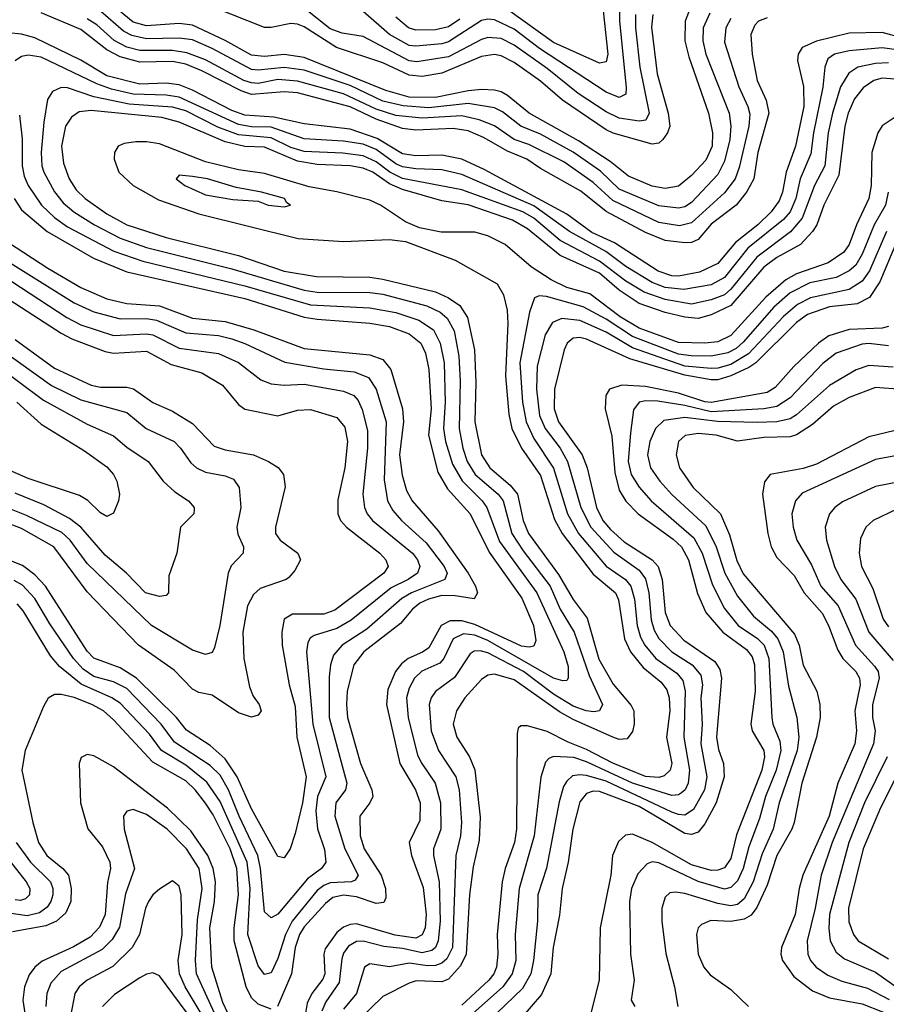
# Model space of a CAD drawing. Header units: inches. Extents: x 1308407 to 1441228, y 959628 to 1036311.
# Tile 241 of 256: x 1344404 to 1347043, y 996477 to 999475. Entities that reach past the tile are written whole.
import ezdxf

# ---------------------------------------------------------------- set-up
doc = ezdxf.new("R2010")
doc.units = ezdxf.units.IN
doc.header["$MEASUREMENT"] = 0
doc.layers.add('B3949', color=7, linetype='Continuous')

msp = doc.modelspace()

# ---------------------------------------------------------------- linework, layer by layer
at = {"layer": 'B3949', "color": 5}
for points, elevation in [([(1346445.9, 999510), (1346430.1, 999470), (1346429.6, 999410), (1346441.3, 999361.3), (1346501.7, 999190), (1346513.8, 999130), (1346512.7, 999090), (1346493.5, 999046.5), (1346450, 998999.9), (1346410, 998967.8), (1346370, 998960.5), (1346330, 998968.1), (1346258.3, 998998.3), (1346202.5, 999042.5), (1346106, 999106), (1345955.1, 999190), (1345890, 999244.3), (1345870, 999254.8), (1345850, 999260.4), (1345810, 999261.8), (1345770, 999258), (1345670, 999237.4), (1345590, 999238.8), (1345519.3, 999259.3), (1345270, 999359.9), (1345210, 999368.9), (1345150, 999362.5), (1345110, 999366.8), (1345030, 999411.7), (1344930, 999457.6), (1344890, 999462.9), (1344790, 999456.1), (1344750, 999467.1), (1344670, 999533.3)], 3420), ([(1346177.4, 999530), (1346194.7, 999370), (1346190, 999346.6), (1346170, 999342), (1346030, 999405.2), (1345890, 999505.6)], 3320), ([(1346505.5, 999494.5), (1346484.9, 999450), (1346483.9, 999410), (1346493.8, 999370), (1346564.1, 999190), (1346569.8, 999150), (1346566.8, 999110), (1346550, 999043.9), (1346530, 999003.1), (1346450, 998917.6), (1346430, 998905.4), (1346410, 998900.9), (1346350, 998908.4), (1346230, 998958.8), (1346173.1, 999013.1), (1346090, 999071.3), (1345990, 999126), (1345930.3, 999150.3), (1345874.4, 999194.4), (1345850, 999206.2), (1345770, 999219.3), (1345650, 999206.1), (1345572.1, 999212.1), (1345510, 999226.6), (1345410, 999274), (1345270, 999321.2), (1345210, 999328.9), (1345130, 999321.2), (1345110, 999323.5), (1344990, 999386.5), (1344930, 999413), (1344890, 999418.7), (1344790, 999416.2), (1344746.1, 999426.1), (1344720.2, 999440.2), (1344650, 999500.2)], 3440), ([(1346331.6, 999490), (1346327.9, 999452.1), (1346345.3, 999310), (1346379.1, 999190), (1346383.8, 999150), (1346376.5, 999130), (1346362.1, 999110), (1346350, 999099.2), (1346330, 999095.2), (1346211, 999129), (1346190, 999139.8), (1346056.6, 999230), (1345990, 999287.1), (1345910, 999344.4), (1345870, 999365.1), (1345850, 999368.6), (1345810, 999362.2), (1345690, 999311.8), (1345630, 999302.1), (1345590, 999305.6), (1345510, 999342.9), (1345369, 999390), (1345270, 999452.6), (1345250, 999460.9), (1345230, 999463.1), (1345170, 999450.7), (1345150, 999451), (1344993, 999513)], 3380), ([(1346279.7, 999490), (1346279.7, 999450), (1346292.8, 999330), (1346320.6, 999190), (1346311.1, 999168.9), (1346290, 999165.4), (1346230, 999175), (1346190, 999194.2), (1346104.4, 999250), (1346010, 999325.6), (1345910, 999397.2), (1345870, 999417), (1345830, 999420.4), (1345810, 999414.5), (1345710, 999361.4), (1345613.9, 999346.1), (1345590, 999349.1), (1345450, 999423.5), (1345386.4, 999433.6), (1345350, 999446.7), (1345270, 999509.3)], 3360), ([(1346230.1, 999510.1), (1346230.1, 999469.9), (1346251.3, 999268.7), (1346250, 999248), (1346230, 999237.7), (1346190, 999254.1), (1345987.3, 999387.3), (1345910, 999445.8), (1345850, 999474.3), (1345830, 999476.5), (1345810, 999472.1), (1345710, 999406.9), (1345690, 999401.2), (1345610, 999393.6), (1345590, 999395.9), (1345529.9, 999430), (1345450, 999499.7)], 3340), ([(1346679.9, 999480.1), (1346654.3, 999470), (1346642.2, 999457.8), (1346630.1, 999429.9), (1346634.1, 999370), (1346649.4, 999290), (1346677.1, 999230), (1346684.8, 999190), (1346651.3, 999070), (1346639.2, 998990), (1346617.2, 998950), (1346585.8, 998910), (1346510, 998852.6), (1346470, 998805.8), (1346450, 998796.3), (1346430, 998795.1), (1346370, 998802.8), (1346310, 998826.6), (1346190, 998890.6), (1346113, 998953), (1345990, 999021.8), (1345948.4, 999050), (1345890, 999074.4), (1345816, 999116), (1345770, 999135.9), (1345723.9, 999143.9), (1345610, 999138.6), (1345570, 999143.9), (1345490, 999171.7), (1345410, 999209), (1345250, 999252), (1345210, 999255.3), (1345110, 999247.4), (1345078.5, 999258.5), (1344959.2, 999319.2), (1344910, 999339.4), (1344870, 999347.5), (1344770, 999345.4), (1344710, 999361.2), (1344670, 999382.4), (1344590, 999445.2), (1344470, 999495.3)], 3480), ([(1346570, 999477.8), (1346554.7, 999450), (1346550, 999406.7), (1346593.7, 999270), (1346621.4, 999210), (1346627.1, 999187.1), (1346624.7, 999150), (1346595.1, 999024.9), (1346582.4, 998990), (1346550, 998947.1), (1346450, 998856.1), (1346412.9, 998847.1), (1346350, 998857.6), (1346210, 998924.1), (1346150, 998978.7), (1346061.5, 999041.5), (1345954.9, 999094.9), (1345910, 999110.4), (1345850, 999151.1), (1345803.2, 999170), (1345750, 999182.4), (1345630, 999174.9), (1345550, 999183.4), (1345490, 999201.9), (1345390, 999248.5), (1345250, 999288), (1345190, 999292.4), (1345130, 999280.5), (1345110, 999282.3), (1345087.2, 999290), (1344970, 999352.5), (1344913.4, 999373.4), (1344870, 999380.6), (1344770, 999380.5), (1344730, 999391.2), (1344691.6, 999411.6), (1344638.8, 999458.8), (1344610, 999477.5)], 3460), ([(1345744, 999476), (1345710, 999452.9), (1345670, 999443.5), (1345610, 999442.5), (1345588.6, 999450), (1345550, 999482.7)], 3320), ([(1347090, 999419.5), (1347030, 999435.6), (1346930, 999433.8), (1346830.7, 999409.3), (1346786.8, 999390), (1346774.3, 999370), (1346772.6, 999350), (1346791.2, 999271.2), (1346792.3, 999210), (1346766.4, 999090), (1346738, 999010), (1346727.2, 998950), (1346717.1, 998922.9), (1346692, 998890), (1346651.5, 998850), (1346584, 998796), (1346530, 998732.4), (1346474, 998706), (1346410, 998693.9), (1346390, 998694.8), (1346348.8, 998708.8), (1346214.9, 998794.9), (1346146.3, 998826.3), (1346070, 998882.8), (1345818.8, 999018.8), (1345750, 999050.2), (1345690, 999062), (1345610, 999060), (1345570, 999066.1), (1345492.5, 999112.5), (1345410, 999141.1), (1345270, 999158.1), (1345178.3, 999178.3), (1345090, 999183.5), (1345050, 999198.3), (1344930, 999260.6), (1344890, 999276.6), (1344850, 999281.4), (1344770, 999278.4), (1344670, 999303.8), (1344590, 999351.8), (1344450, 999419.6), (1344410, 999430.2), (1344370, 999434.2)], 3520), ([(1347090, 999381.1), (1347030, 999389), (1346930, 999380.2), (1346885.2, 999370), (1346864.8, 999355.2), (1346855.7, 999330), (1346849.7, 999269.7), (1346821.2, 999130), (1346813.6, 999066.4), (1346781.2, 998990), (1346767.2, 998930), (1346750.3, 998890), (1346730, 998866.1), (1346621.1, 998778.9), (1346550, 998689.7), (1346510, 998667.6), (1346426.3, 998653.7), (1346370, 998659.8), (1346330, 998674.7), (1346250, 998723.4), (1346188.9, 998768.9), (1346078.3, 998830), (1345970, 998907.5), (1345750, 999003.7), (1345690, 999017.7), (1345610, 999020.4), (1345570, 999026.4), (1345550, 999035.6), (1345490, 999079.5), (1345450, 999095.9), (1345390, 999104.7), (1345270, 999112), (1345170, 999147.6), (1345110, 999148.5), (1345070, 999155.7), (1344890, 999239.3), (1344850, 999245), (1344750, 999247.5), (1344683.4, 999263.4), (1344638.9, 999278.9), (1344470, 999360.8), (1344430, 999366.9), (1344410, 999362.8), (1344390.1, 999349.9)], 3540), ([(1347050, 999343.6), (1347010, 999341.5), (1346956.8, 999330), (1346928.4, 999311.6), (1346903.7, 999270), (1346879.3, 999190), (1346866.2, 999130), (1346855.4, 999030), (1346824, 998970), (1346787.2, 998870), (1346751.2, 998828.8), (1346648.7, 998751.3), (1346570, 998653.8), (1346550, 998636.8), (1346510, 998621.3), (1346450, 998609), (1346370, 998622.3), (1346305.3, 998645.3), (1346250, 998678.9), (1346170, 998739.3), (1346050, 998802), (1345970, 998870.2), (1345936.6, 998890), (1345750, 998956.4), (1345570, 998991.2), (1345531.4, 999010), (1345490, 999041.6), (1345450, 999059.8), (1345388.6, 999068.6), (1345270, 999073.2), (1345230, 999085.2), (1345170, 999115.4), (1345070, 999123.9), (1345007.4, 999147.4), (1344910, 999197.1), (1344870, 999208.8), (1344737.5, 999217.5), (1344630, 999240.1), (1344550, 999267.3), (1344530, 999268.4), (1344503.7, 999256.3), (1344488.8, 999231.2), (1344477.4, 999162.6), (1344469.2, 999070), (1344472, 999030), (1344478, 999010), (1344510, 998950.1), (1344536.9, 998916.9), (1344569.3, 998889.3), (1344631.5, 998850), (1344710, 998809.6), (1344790, 998781), (1345050, 998716.3), (1345270, 998651.6), (1345310, 998644.9), (1345470, 998644.5), (1345510, 998639), (1345643.7, 998603.7), (1345684.2, 998584.2), (1345706.1, 998566.1), (1345727, 998527), (1345741.7, 998450), (1345745.7, 998374.3), (1345742.5, 998230), (1345753.4, 998170), (1345766.4, 998130), (1345791.3, 998090), (1345861.1, 998030), (1345876.4, 998010), (1345903, 997910), (1345937.3, 997857.3), (1346019.6, 997750), (1346050, 997679.8), (1346092.9, 997610), (1346138.5, 997478.5), (1346178.5, 997390), (1346169.5, 997370.5), (1346152.3, 997367.7), (1346129.2, 997370.8), (1346090, 997384.6), (1346030, 997420.7), (1345938.1, 997490), (1345830, 997547.3), (1345806.6, 997553.4), (1345787.7, 997552.3), (1345775.5, 997544.5), (1345727.7, 997472.3), (1345670, 997429.8), (1345657.1, 997410), (1345651.4, 997390), (1345657.3, 997310), (1345679.7, 997250), (1345732.1, 997170), (1345741.9, 997130), (1345749.2, 997030), (1345746.1, 996990), (1345732, 996930), (1345721.8, 996650), (1345704.8, 996615.2), (1345690, 996602.5), (1345670, 996594.8), (1345646, 996594), (1345590, 996602.6), (1345530, 996590.9), (1345470, 996600.2), (1345453.8, 996590), (1345430.1, 996510), (1345390, 996462.3)], 3560), ([(1347070, 999293.9), (1347030, 999296.5), (1347005.3, 999290), (1346972.6, 999267.4), (1346946.2, 999233.8), (1346927.3, 999190), (1346916.4, 999150), (1346898.2, 999001.8), (1346853.2, 998910), (1346831.5, 998850), (1346818.6, 998830), (1346781.3, 998790), (1346710, 998751.1), (1346670, 998721.4), (1346570, 998604.6), (1346510, 998575.8), (1346470, 998565.2), (1346430, 998568.8), (1346370, 998583.1), (1346290, 998611), (1346230, 998650.8), (1346170, 998702.8), (1346050, 998757.1), (1345950, 998838.3), (1345904.7, 998864.7), (1345770, 998910.7), (1345690, 998922.7), (1345570, 998957.6), (1345530, 998975), (1345479.5, 999010), (1345450, 999023.1), (1345410, 999029.4), (1345310, 999033.9), (1345250, 999044.4), (1345150, 999086.1), (1345090, 999088.9), (1345030, 999102.4), (1344890, 999163.1), (1344837, 999177), (1344621.8, 999198.2), (1344585.7, 999194.3), (1344561.7, 999178.3), (1344543.2, 999150), (1344531, 999090), (1344537.4, 999037.4), (1344555, 998990), (1344576.4, 998956.4), (1344603.4, 998930), (1344670, 998883.7), (1344730.6, 998850.6), (1344850, 998811.3), (1345070, 998756.7), (1345210, 998709.4), (1345307.5, 998692.5), (1345470, 998690.5), (1345510, 998684.8), (1345670, 998645.7), (1345710, 998627.8), (1345744.9, 998604.9), (1345768.1, 998568.1), (1345789.3, 998470), (1345793.4, 998370), (1345789.8, 998250), (1345810.4, 998150), (1345835.3, 998110), (1345898, 998058), (1345920, 998030), (1345936.9, 997950), (1345953.4, 997910), (1346045.3, 997785.3), (1346089.3, 997709.3), (1346132.3, 997652.3), (1346168.1, 997528.1), (1346211.4, 997451.4), (1346266.6, 997386.6), (1346274.5, 997370), (1346274.8, 997330), (1346270, 997307.6), (1346254.4, 997285.6), (1346230, 997283.6), (1346210, 997290.3), (1346090, 997344.4), (1346047.9, 997367.9), (1345910, 997465.2), (1345850, 997482.3), (1345830, 997478.7), (1345810, 997465.7), (1345759.4, 997410), (1345733.8, 997370), (1345724.6, 997330), (1345735.4, 997290), (1345774.3, 997230), (1345790.5, 997190.5), (1345806.4, 997046.4), (1345803, 996977), (1345784.6, 996895.4), (1345773.5, 996810), (1345764, 996630), (1345746.1, 996593.9), (1345710, 996553.5), (1345690, 996545.1), (1345611.7, 996548.3), (1345590, 996541.5), (1345510, 996500.8), (1345436.4, 996430)], 3580), ([(1344404, 999184), (1344411.8, 999111.8), (1344411.8, 999030), (1344418.3, 998998.3), (1344430.1, 998970), (1344470.1, 998910), (1344510, 998872.6), (1344550, 998844.3), (1344690.4, 998770.4), (1344779.1, 998739.1), (1345090, 998664.5), (1345290, 998606.2), (1345470, 998597.7), (1345550, 998582.9), (1345619.6, 998559.6), (1345664, 998530), (1345684.3, 998490), (1345696.6, 998430), (1345699.6, 998310), (1345694.3, 998230), (1345700.5, 998190), (1345721.7, 998121.7), (1345751.1, 998071.1), (1345812.8, 998010), (1345826.9, 997990), (1345865.5, 997885.5), (1345979.3, 997730), (1346060.8, 997550), (1346074.1, 997505.9), (1346074.4, 997470), (1346070, 997463.2), (1346058.2, 997461.8), (1346030.1, 997469.9), (1345830, 997584.8), (1345790, 997600.6), (1345755.2, 997604.8), (1345724.1, 997590), (1345696, 997530), (1345684, 997516), (1345629.2, 997490.8), (1345606.3, 997470), (1345590, 997439.4), (1345582.1, 997410), (1345586.7, 997350), (1345615.9, 997235.9), (1345628.3, 997210), (1345669.4, 997150), (1345685.3, 997090), (1345686.3, 997010), (1345664.7, 996950), (1345664.6, 996930), (1345681.5, 996850), (1345684.4, 996730), (1345678.5, 996670), (1345670.1, 996650), (1345658.8, 996641.2), (1345630, 996633.5), (1345570, 996646.8), (1345513.3, 996653.3), (1345450, 996668.8), (1345430, 996667.9), (1345405.9, 996654.1), (1345390, 996632.4), (1345384.8, 996615.2), (1345376.9, 996543.1), (1345336, 996484), (1345323.9, 996456.1)], 3540), ([(1347070, 999177.4), (1347030, 999151.2), (1347017.1, 999130), (1346999, 999070), (1346996.5, 998970), (1346989.6, 998930.4), (1346952.1, 998850), (1346930.3, 998790), (1346913.5, 998766.5), (1346865.8, 998734.2), (1346770, 998700.7), (1346737.1, 998682.9), (1346675.9, 998630), (1346570, 998512.8), (1346530, 998493.7), (1346490, 998490.1), (1346410, 998491.5), (1346290, 998535), (1346232.5, 998570), (1346139.9, 998639.9), (1346070, 998659.7), (1346022.6, 998682.6), (1345962.1, 998722.1), (1345882.4, 998790), (1345830, 998816.8), (1345790, 998828), (1345687.9, 998827.9), (1345621.2, 998841.2), (1345579.4, 998859.4), (1345503, 998910), (1345470, 998924.7), (1345370.3, 998950.3), (1345286, 998966), (1345150, 999005.9), (1345070, 999018), (1344970, 999041.7), (1344830, 999096.4), (1344790, 999102.8), (1344757.5, 999102.5), (1344721.9, 999098.1), (1344703.7, 999090), (1344692.9, 999070), (1344691.6, 999050), (1344706.1, 999010), (1344750.1, 998970), (1344826.4, 998926.4), (1344950, 998883.9), (1345252, 998808), (1345390, 998799.7), (1345530, 998805.3), (1345579.3, 998799.3), (1345730, 998743), (1345858, 998670), (1345877.3, 998637.3), (1345888.5, 998590), (1345890.6, 998550), (1345883.8, 998390), (1345893.3, 998273.3), (1345902.8, 998230), (1345931.8, 998170), (1345990, 998087), (1346032.8, 997952.8), (1346055.9, 997910), (1346150, 997786.5), (1346218.3, 997730), (1346227.9, 997707.9), (1346245.9, 997590), (1346264.1, 997550), (1346302.4, 997502.4), (1346357.6, 997457.6), (1346374.6, 997434.6), (1346381.6, 997410), (1346383.6, 997370), (1346373.3, 997290), (1346390, 997210), (1346384.8, 997190), (1346367.1, 997172.9), (1346350, 997167.9), (1346310, 997170.6), (1346210, 997211.1), (1346130, 997253.1), (1346074.6, 997274.6), (1346010, 997307.7), (1345950, 997324.6), (1345930, 997324.8), (1345922.5, 997317.5), (1345918.9, 997301.1), (1345917.2, 997010), (1345910.9, 996970), (1345882.4, 996890), (1345873.8, 996850), (1345858.4, 996690), (1345860.5, 996630), (1345856.2, 996590), (1345848, 996570), (1345832.6, 996550), (1345750, 996474.6)], 3620), ([(1344386.9, 998930), (1344410, 998895.3), (1344487.6, 998830), (1344628.8, 998748.8), (1344730, 998706.7), (1345090, 998625.6), (1345270, 998569.4), (1345310, 998562.6), (1345470, 998551.2), (1345530, 998540.6), (1345590, 998518.3), (1345625.9, 998490), (1345639.8, 998459.8), (1345650.5, 998410), (1345657.6, 998290), (1345648.9, 998210), (1345677.4, 998097.4), (1345706.6, 998046.6), (1345775.9, 997970), (1345833.8, 997853.8), (1345933.2, 997713.2), (1345968.3, 997630), (1345975.7, 997584.3), (1345970, 997566.9), (1345955.8, 997564.2), (1345932.4, 997567.6), (1345790, 997633.2), (1345750, 997644.8), (1345715.2, 997644.8), (1345687.8, 997630), (1345650, 997562.2), (1345631.2, 997548.8), (1345587.3, 997530), (1345566.8, 997513.2), (1345548.7, 997490), (1345524.8, 997435.2), (1345520.8, 997390), (1345562.1, 997210), (1345609.4, 997130), (1345623.9, 997090), (1345623, 997037), (1345590.1, 996969.9), (1345597.2, 996930), (1345632.4, 996832.4), (1345641.4, 996750), (1345638.9, 996710), (1345630, 996688.3), (1345610, 996678.7), (1345547.3, 996687.3), (1345430, 996721.7), (1345410, 996719.9), (1345390, 996711.6), (1345370, 996695.6), (1345334.4, 996645.6), (1345330.1, 996630), (1345333.2, 996570), (1345327, 996553), (1345293.3, 996510), (1345279.9, 996480.1), (1345274.6, 996450)], 3520), ([(1347048.3, 998950), (1347040.8, 998910), (1347006, 998850), (1346970, 998760.4), (1346950, 998727.4), (1346930, 998709.6), (1346890, 998690.2), (1346810, 998673.5), (1346750, 998643.5), (1346700.1, 998599.9), (1346607.6, 998492.4), (1346586, 998474), (1346560, 998460), (1346510, 998450.6), (1346448.8, 998451.2), (1346410, 998456.8), (1346270.4, 998510.4), (1346190, 998563.2), (1346120.1, 998600.1), (1346008, 998632), (1345986.3, 998633.7), (1345972.2, 998627.8), (1345956.2, 998583.8), (1345927.4, 998430), (1345935.4, 998310), (1345946.2, 998250), (1345970, 998199.2), (1346029.7, 998109.7), (1346072.6, 997970), (1346106, 997910), (1346190, 997810.7), (1346249.3, 997770), (1346265.5, 997750), (1346276, 997710), (1346283.9, 997630), (1346294.6, 997594.6), (1346307.6, 997570), (1346341.6, 997530), (1346404.7, 997484.7), (1346423.3, 997463.3), (1346430.8, 997430), (1346426.6, 997290), (1346443.7, 997190), (1346440.1, 997150), (1346430.4, 997129.6), (1346419.5, 997120.5), (1346410, 997114.5), (1346390, 997112.9), (1346270, 997150), (1346130, 997215), (1346091.3, 997228.7), (1346030, 997231.7), (1346015, 997225), (1346005.5, 997214.5), (1345991.1, 997168.9), (1345970.3, 996990), (1345924.9, 996830), (1345912.8, 996690), (1345914.7, 996610), (1345903.4, 996570), (1345875.4, 996530), (1345755.9, 996424.1)], 3640), ([(1347043.1, 998830), (1346991.7, 998710), (1346970, 998678.6), (1346930, 998653.6), (1346812.6, 998627.4), (1346772.3, 998607.7), (1346730, 998571.4), (1346623, 998457), (1346570, 998424.7), (1346530, 998413.4), (1346510, 998412.7), (1346430, 998420.3), (1346270, 998475.9), (1346190, 998523.8), (1346110, 998558.5), (1346055.3, 998564.7), (1346027, 998553), (1346004.7, 998515.3), (1345979.7, 998420.3), (1345977.5, 998350), (1345987.2, 998270), (1346004.4, 998230), (1346050, 998169.7), (1346072.5, 998130), (1346113, 997990), (1346143.8, 997930), (1346213.6, 997853.6), (1346290, 997798.8), (1346310, 997772.8), (1346319.8, 997730), (1346327.2, 997647.2), (1346336.3, 997616.3), (1346350, 997590.5), (1346390, 997550.4), (1346452.2, 997510), (1346478.6, 997478.6), (1346483.7, 997450), (1346478.6, 997410), (1346482.7, 997330), (1346478.1, 997270), (1346496.4, 997170), (1346489.3, 997130), (1346456.3, 997070), (1346430, 997052.8), (1346410, 997054.5), (1346390, 997062.4), (1346190, 997155.9), (1346130, 997173.3), (1346110, 997175.8), (1346087.9, 997172.1), (1346070, 997156.7), (1346060.4, 997139.6), (1346046.7, 997093.3), (1346008.4, 996891.6), (1345982, 996810), (1345980.4, 996730), (1345968.5, 996610), (1345960.1, 996570), (1345935.3, 996524.7), (1345857.4, 996450)], 3660), ([(1344370, 998796.7), (1344490, 998718.2), (1344590, 998659.8), (1344670, 998624.6), (1344730, 998611), (1344830, 998603.2), (1344930, 998566.4), (1345030, 998556), (1345117.6, 998530), (1345270, 998473.6), (1345470, 998453.9), (1345510, 998439.7), (1345534.8, 998410), (1345570.3, 998290), (1345572.4, 998250), (1345561, 998150), (1345568.4, 998088.4), (1345581.6, 998041.6), (1345599.3, 998010), (1345678.4, 997918.4), (1345769.5, 997790), (1345792.6, 997750), (1345798.7, 997730), (1345788.2, 997711.8), (1345730, 997721), (1345690, 997721.1), (1345649.3, 997710.7), (1345622.2, 997697.8), (1345600.2, 997679.8), (1345564.1, 997635.9), (1345452.1, 997550), (1345422, 997510), (1345401.8, 997430), (1345398.9, 997390), (1345402.4, 997350), (1345441.7, 997210), (1345476.9, 997130), (1345479.9, 997110), (1345470.6, 997090), (1345439.9, 997050), (1345441, 996990), (1345453.1, 996950), (1345504.8, 996870), (1345517.7, 996830), (1345518.7, 996801.3), (1345513.3, 996786.7), (1345490, 996783.7), (1345430, 996804), (1345390, 996809.5), (1345358, 996802), (1345335.7, 996784.3), (1345270, 996712.8), (1345256.3, 996690), (1345242.8, 996650), (1345231.9, 996570), (1345189.7, 996470.3)], 3480), ([(1347071.3, 998790), (1347023.5, 998676.5), (1346991.5, 998628.5), (1346954, 998610), (1346870, 998600.1), (1346802.9, 998577.1), (1346770, 998553.1), (1346645.6, 998430), (1346624.6, 998415.4), (1346570, 998390.1), (1346530, 998378.7), (1346510, 998377.8), (1346430, 998392.2), (1346262.2, 998442.2), (1346130, 998501.6), (1346110, 998506.8), (1346090, 998504.9), (1346071.4, 998490), (1346062.2, 998470), (1346032.6, 998350), (1346031.7, 998290), (1346044.9, 998250), (1346116.7, 998150), (1346131.7, 998110), (1346160.5, 997990), (1346179.9, 997950), (1346202.9, 997922.9), (1346245.1, 997885.1), (1346330, 997830), (1346348.3, 997810), (1346360.4, 997770), (1346369.8, 997669.8), (1346384.4, 997630), (1346426.1, 997586.1), (1346521, 997521), (1346536.6, 997496.6), (1346541.2, 997470), (1346526.4, 997290), (1346532.4, 997252.4), (1346547.6, 997210), (1346549, 997170), (1346525.1, 997090), (1346490, 997026.2), (1346470, 997000.7), (1346450, 996993.5), (1346430, 996997), (1346290, 997078.9), (1346170, 997124.8), (1346150, 997125.9), (1346130, 997118.3), (1346110, 997093.9), (1346088.9, 997010), (1346074.6, 996910), (1346056.3, 996830), (1346048.1, 996748.1), (1346029.1, 996650), (1346021.9, 996570), (1345993.1, 996506.9), (1345930, 996433.6)], 3680), ([(1344351, 998750), (1344570, 998612.4), (1344630, 998584.8), (1344710, 998563.8), (1344790, 998564.6), (1344820.3, 998560.3), (1344910, 998521.8), (1345010, 998513.2), (1345050, 998502.9), (1345090, 998488.6), (1345211.8, 998431.8), (1345330, 998411.2), (1345422.4, 998402.4), (1345465.8, 998385.8), (1345489.7, 998350), (1345519.8, 998250), (1345514, 998074), (1345523.9, 998010), (1345540.6, 997980.6), (1345567.1, 997950), (1345642.2, 997882.2), (1345696.3, 997810), (1345705.5, 997790), (1345699.2, 997770), (1345596.8, 997730), (1345567.7, 997712.3), (1345461, 997619), (1345386.4, 997570), (1345359.9, 997540.1), (1345350.4, 997510), (1345346.3, 997473.7), (1345346.5, 997350), (1345400.7, 997150), (1345396.6, 997130), (1345366.6, 997090), (1345363.7, 997050), (1345394.4, 996950), (1345434.9, 996870), (1345425.4, 996854.6), (1345414.6, 996850), (1345350, 996846.6), (1345330, 996839.1), (1345310, 996823.5), (1345234, 996730), (1345214, 996690), (1345190, 996616.5), (1345170, 996572.4), (1345150, 996567.8), (1345130, 996593.8), (1345099, 996690), (1345105.8, 996830), (1345097.1, 996910), (1345014.7, 997094.7), (1344973.7, 997153.7), (1344910, 997205.4), (1344836.3, 997250), (1344799.2, 997299.2), (1344710, 997393.6), (1344684.6, 997410), (1344591.3, 997451.3), (1344525.2, 997505.2), (1344498.2, 997538.2), (1344414.9, 997674.9), (1344396.3, 997696.3)], 3460), ([(1344293.5, 998733.5), (1344547.8, 998567.8), (1344590, 998545.6), (1344690, 998513.3), (1344790, 998518.6), (1344810, 998515), (1344890, 998474.4), (1345010, 998458.3), (1345070, 998430.5), (1345138.6, 998378.6), (1345170, 998365.6), (1345210, 998361.6), (1345270, 998365.2), (1345390, 998344.1), (1345421.4, 998330), (1345435, 998315), (1345447.5, 998287.5), (1345463.5, 998223.5), (1345463.7, 998170), (1345449, 998030), (1345454.1, 997990), (1345462.7, 997970), (1345478.7, 997950), (1345600.1, 997850), (1345615.1, 997830), (1345622.4, 997810), (1345615.6, 997790), (1345586.9, 997770), (1345535.1, 997744.9), (1345413.9, 997646.1), (1345370, 997621.6), (1345300.5, 997599.5), (1345288.2, 997591.8), (1345281.5, 997578.5), (1345278, 997550), (1345296.6, 997330), (1345335.9, 997170), (1345310.9, 997110), (1345305.7, 997065.7), (1345311, 997011), (1345332, 996948), (1345336.6, 996910), (1345323.2, 996890), (1345280.6, 996859.4), (1345190, 996751.9), (1345170, 996739.9), (1345150, 996758.7), (1345137.9, 996890), (1345129.4, 996930), (1345072.3, 997050), (1345040.2, 997130), (1345014.3, 997174.3), (1344983.9, 997203.9), (1344875.5, 997275.5), (1344835.2, 997330), (1344730, 997438.4), (1344690, 997459), (1344630, 997475), (1344597.1, 997497.1), (1344568.5, 997530), (1344495.6, 997635.6), (1344450, 997712.4), (1344412.6, 997752.6), (1344387.6, 997767.6)], 3440), ([(1344267.5, 998690), (1344530, 998520.5), (1344563.3, 998503.3), (1344664.8, 998464.8), (1344690, 998459.5), (1344790, 998465.7), (1344865, 998425), (1344959.3, 998399.3), (1345021.7, 998361.7), (1345070, 998302.7), (1345090, 998288.9), (1345190, 998268.2), (1345250, 998286), (1345290, 998288), (1345370, 998263.3), (1345393.8, 998233.8), (1345402.6, 998190), (1345394.7, 998110), (1345373.1, 998013.1), (1345372.8, 997970), (1345380.6, 997950), (1345399, 997930), (1345501, 997850), (1345519.3, 997830), (1345526.1, 997810), (1345512.7, 997790), (1345363.5, 997676.5), (1345330, 997664.7), (1345235, 997665), (1345210, 997649.7), (1345202, 997610), (1345203.4, 997570), (1345224.7, 997450), (1345243.2, 997383.2), (1345248.4, 997290), (1345276.1, 997170), (1345265.5, 997090), (1345243.4, 996996.6), (1345227.6, 996950), (1345210, 996923.1), (1345190, 996926.8), (1345110, 997072.5), (1345066.5, 997170), (1345030, 997224.8), (1344984.5, 997264.5), (1344911.8, 997311.8), (1344881.3, 997350), (1344759.9, 997470), (1344710, 997501.5), (1344630, 997530.7), (1344610, 997552.3), (1344482.6, 997750), (1344450, 997784.5), (1344412.9, 997812.9), (1344170, 997908.7)], 3420), ([(1347050, 998540.4), (1347030, 998535.1), (1346930, 998531), (1346867.5, 998512.5), (1346836.1, 998490), (1346761.5, 998418.5), (1346704.8, 998355.2), (1346680.3, 998339.7), (1346510, 998309.4), (1346490, 998311.3), (1346410, 998337.9), (1346310, 998358), (1346237.9, 998362.1), (1346200.4, 998350), (1346189.2, 998330), (1346186.6, 998290), (1346207, 998207), (1346216.1, 998096.1), (1346230, 998041.9), (1346250, 998009.3), (1346287.7, 997970), (1346393.6, 997893.6), (1346419, 997870), (1346440.7, 997830), (1346467.7, 997727.7), (1346493.4, 997670), (1346545.4, 997610), (1346617.5, 997557.5), (1346634.8, 997534.8), (1346641.7, 997510), (1346643.5, 997430), (1346630.4, 997330), (1346634.7, 997310), (1346669.8, 997250), (1346671.8, 997230), (1346663.8, 997190), (1346587, 996993), (1346570, 996921.2), (1346550, 996892.9), (1346530, 996885.3), (1346510, 996884.8), (1346450, 996901.2), (1346330, 996969.9), (1346270, 996994.7), (1346248.4, 996991.6), (1346227.3, 996972.7), (1346209.7, 996930), (1346204.4, 996870), (1346171.6, 996710), (1346168.9, 996550), (1346143.8, 996450)], 3720), ([(1344291.8, 998510), (1344501.3, 998361.3), (1344590, 998317.3), (1344730, 998278.3), (1344789.8, 998229.8), (1344874.4, 998190), (1344894.1, 998170), (1344925, 998125), (1344942.9, 998110), (1344970, 998097.5), (1345030, 998085.9), (1345055.7, 998075.7), (1345072.2, 998050), (1345077.7, 997990), (1345065.4, 997930), (1345068, 997908), (1345085.5, 997870), (1345084.5, 997850), (1345047.9, 997812.1), (1345039, 997790), (1345014.1, 997630), (1344997.2, 997562.8), (1344990, 997548.3), (1344970, 997542.2), (1344930, 997554.9), (1344805.4, 997630), (1344610, 997818.7), (1344557.7, 997890), (1344532.9, 997912.9), (1344425, 997965), (1344353.6, 997993.6)], 3360), ([(1344390, 998500.8), (1344510, 998413.8), (1344621.8, 998361.8), (1344650, 998356.3), (1344730, 998355.9), (1344751, 998351), (1344810, 998309.6), (1344870, 998282.3), (1344930, 998245.3), (1344996.6, 998176.6), (1345030, 998164.7), (1345115.8, 998150), (1345161.8, 998130), (1345191.2, 998111.2), (1345207.8, 998090), (1345212.2, 998052.2), (1345182.7, 997930), (1345183.5, 997910), (1345197, 997890), (1345251.6, 997850), (1345259, 997830), (1345241.8, 997798.2), (1345223.8, 997776.2), (1345215.8, 997770), (1345136.7, 997743.3), (1345115.8, 997724.2), (1345098, 997690), (1345083.8, 997610), (1345087.1, 997530), (1345103.7, 997443.7), (1345115.5, 997415.5), (1345133.1, 997390), (1345139.2, 997370), (1345130, 997356.9), (1345110, 997350.8), (1345070, 997364.7), (1344990, 997418.3), (1344950, 997426.1), (1344930, 997436.6), (1344874.4, 997494.4), (1344765.7, 997570), (1344610, 997732.9), (1344508.5, 997870), (1344410, 997925.2), (1344334.5, 997954.5)], 3380), ([(1347050, 998481.7), (1346990, 998488.7), (1346970, 998486.6), (1346890, 998458.9), (1346850, 998427.8), (1346750, 998323.1), (1346710, 998296.8), (1346670.4, 998289.6), (1346510, 998281.2), (1346430, 998300.4), (1346347, 998313), (1346310, 998314.7), (1346290.1, 998309.9), (1346273.3, 998286.7), (1346263.6, 998216.4), (1346256.6, 998130), (1346265.7, 998090), (1346290, 998051.1), (1346326.8, 998010), (1346457.4, 997897.4), (1346482.1, 997850), (1346513.9, 997753.9), (1346550, 997682.5), (1346591.9, 997630), (1346650.3, 997590.3), (1346670.6, 997570), (1346684.8, 997530), (1346694.3, 997350), (1346697.9, 997330), (1346718.6, 997278.6), (1346721.8, 997250), (1346707.4, 997190), (1346674.9, 997110), (1346657.1, 997042.9), (1346623.9, 996956.1), (1346607.6, 996890), (1346590, 996852.8), (1346570, 996832.6), (1346550, 996827.8), (1346470, 996851), (1346350, 996907.9), (1346330, 996910.3), (1346314.9, 996905.1), (1346286.3, 996873.7), (1346267.6, 996830), (1346260.8, 996790), (1346264.4, 996630), (1346275.4, 996550), (1346266, 996490), (1346276.8, 996470)], 3740), ([(1344323.7, 998430), (1344476.5, 998316.5), (1344610, 998243.7), (1344690, 998207.9), (1344730, 998172.7), (1344795.3, 998130), (1344841.5, 998070), (1344877, 998037), (1344918, 998010), (1344935.9, 997990), (1344935.8, 997984.2), (1344934.7, 997970), (1344893.6, 997930), (1344882.4, 997850), (1344858.2, 997781.8), (1344857.2, 997730), (1344850, 997721.5), (1344830, 997718.2), (1344787.3, 997730), (1344729, 997790), (1344664.7, 997844.7), (1344590.7, 997930), (1344556.3, 997956.3), (1344477.9, 997997.9), (1344390, 998032.9)], 3340), ([(1347063.4, 998416.6), (1346990, 998422.3), (1346951.6, 998408.4), (1346870, 998361.1), (1346770, 998272), (1346750, 998259.5), (1346710, 998250), (1346650, 998247.9), (1346529, 998251), (1346430, 998263.8), (1346365.6, 998254.4), (1346339.9, 998230), (1346322.9, 998190), (1346315.7, 998150), (1346325.1, 998110), (1346353.3, 998070), (1346389.6, 998029.6), (1346493.8, 997933.8), (1346525.4, 997870), (1346551.1, 997790), (1346590, 997719.3), (1346639.1, 997659.1), (1346693.1, 997613.1), (1346712.9, 997590), (1346729.1, 997550), (1346745.4, 997445.4), (1346770.9, 997350), (1346776.3, 997290), (1346771.3, 997250), (1346716.3, 997090), (1346698.5, 997010), (1346664.7, 996935.3), (1346638, 996850), (1346610, 996798.2), (1346590, 996781.3), (1346570, 996777), (1346530, 996784), (1346430, 996814.8), (1346401.3, 996818.7), (1346383.9, 996816.1), (1346370, 996803.1), (1346359.1, 996770), (1346359.1, 996730), (1346371.8, 996631.8), (1346398.1, 996530), (1346408.1, 996470)], 3760), ([(1347090, 998348.6), (1347010, 998354.7), (1346930, 998324.3), (1346882.1, 998297.9), (1346818.2, 998241.8), (1346769.6, 998210.4), (1346750, 998205.1), (1346670, 998202.8), (1346590, 998191.2), (1346524.8, 998210), (1346470, 998215.3), (1346431, 998209), (1346410.1, 998190), (1346403.6, 998150), (1346413.7, 998110), (1346454.5, 998050), (1346538.1, 997970), (1346565.8, 997905.8), (1346587.8, 997827.8), (1346607.6, 997787.6), (1346763.7, 997603.7), (1346777.2, 997570), (1346790, 997509.3), (1346831.3, 997430), (1346840.9, 997390), (1346841.1, 997350), (1346830.6, 997290), (1346786, 997150), (1346762.1, 997030), (1346755.3, 997010), (1346709.8, 996930), (1346679.9, 996840.1), (1346648.8, 996771.2), (1346631.4, 996748.6), (1346610, 996735.9), (1346570, 996729.1), (1346508.3, 996731.7), (1346480.1, 996719.9), (1346470.2, 996710), (1346464.7, 996690), (1346470.1, 996630), (1346487, 996590), (1346507.1, 996567.1), (1346570, 996521.8), (1346623.6, 996470)], 3780), ([(1344396, 998310), (1344470, 998243), (1344601.6, 998161.6), (1344670, 998113.5), (1344690.2, 998090), (1344700.2, 998070), (1344707.9, 998030), (1344705.3, 998010), (1344690, 997972.3), (1344670, 997961.7), (1344650, 997973.5), (1344611.3, 998011.3), (1344586.4, 998026.4), (1344430, 998077.7), (1344290, 998139)], 3320), ([(1347070, 998223.6), (1346990, 998205), (1346830, 998121.5), (1346790, 998108.5), (1346689.7, 998090.3), (1346672, 998068), (1346666.5, 998030), (1346682, 997910), (1346691.9, 997870), (1346710, 997837.1), (1346762.5, 997782.5), (1346792.6, 997730), (1346848, 997668), (1346867, 997630), (1346894.9, 997554.9), (1346911.1, 997530), (1346950.1, 997490), (1346961.8, 997470), (1346963.4, 997450), (1346947.1, 997370), (1346952.3, 997310), (1346947.6, 997270), (1346895.3, 997150), (1346868.9, 997050), (1346788.7, 996870), (1346777.2, 996830), (1346765.1, 996750), (1346724.3, 996650), (1346722.1, 996630), (1346726.8, 996610), (1346761.6, 996561.6), (1346818.2, 996518.2), (1346870, 996496.8), (1346970, 996478.4), (1347092.9, 996430)], 3820), ([(1347110, 998154.2), (1347010, 998135.2), (1346786.4, 998033.6), (1346766, 998010), (1346755.4, 997970), (1346758.9, 997930), (1346770.1, 997890), (1346814.9, 997814.9), (1346843.6, 997750), (1346896.4, 997690), (1346949.1, 997570), (1347006.6, 997506.6), (1347017.8, 997490), (1347021.5, 997470), (1347001.3, 997390), (1347001, 997350), (1347008.6, 997310), (1347004.1, 997270), (1346877.7, 996970), (1346844.5, 996870), (1346826.4, 996770), (1346801.7, 996670), (1346803.8, 996630), (1346812.4, 996610), (1346829.1, 996590), (1346865.4, 996565.4), (1346907.4, 996547.4), (1346986.2, 996526.2), (1347051.5, 996491.5)], 3840), ([(1347130, 998076.6), (1347010, 998053.2), (1346910, 998007), (1346886.3, 997990), (1346870.1, 997970), (1346857.1, 997930), (1346861.3, 997890), (1346885.3, 997810), (1346904.9, 997770), (1346950.1, 997710), (1346990, 997609.6), (1347063.4, 997523.4)], 3860), ([(1347075.4, 997984.6), (1347002.9, 997950), (1346980.9, 997930), (1346964.8, 997895.2), (1346960.1, 997850), (1346967.8, 997810), (1347002.4, 997742.4), (1347033.9, 997650), (1347050, 997626.5)], 3880), ([(1345170, 996461.8), (1345130, 996477.5), (1345110, 996496.7), (1345093.7, 996530), (1345057.4, 996670), (1345057.3, 996710), (1345070.3, 996810), (1345064.9, 996890), (1345044.6, 996950), (1344993.6, 997053.6), (1344970, 997089.6), (1344938.2, 997130), (1344910, 997157.3), (1344810, 997214.3), (1344690, 997343.5), (1344659.5, 997370), (1344623.6, 997390), (1344570, 997410.8), (1344530, 997420.3), (1344510, 997420.2), (1344491, 997409), (1344476.2, 997383.8), (1344421, 997250), (1344411, 997190), (1344444.4, 997030), (1344461.7, 996970), (1344487.2, 996930), (1344535.9, 996890), (1344553.2, 996870), (1344561.2, 996830), (1344559.6, 996790), (1344544.9, 996755.1), (1344516.5, 996730), (1344483.8, 996716.2), (1344382, 996698)], 3480), ([(1345037.9, 996450), (1345022.6, 996482.6), (1344989.7, 996590), (1344982.9, 996710), (1344997.3, 996790), (1345000, 996850), (1344993.7, 996890), (1344977.1, 996930), (1344925.5, 997005.5), (1344854, 997074), (1344690, 997200.3), (1344630, 997233.1), (1344610, 997237.4), (1344591.3, 997228.7), (1344585.8, 997210), (1344589.6, 997090), (1344611.2, 997011.2), (1344656.7, 996956.7), (1344679, 996910), (1344680.6, 996890), (1344671.9, 996848.1), (1344664.4, 996750), (1344647.7, 996712.3), (1344618.4, 996681.6), (1344568.3, 996651.7), (1344472.2, 996607.8), (1344450.3, 996589.7), (1344433.5, 996566.5), (1344418.8, 996530), (1344414.1, 996490), (1344431.8, 996370)], 3520), ([(1347045.6, 997230), (1346977.1, 997090), (1346929.2, 996970), (1346870.3, 996750), (1346867.7, 996707.7), (1346872.4, 996670), (1346890, 996635.7), (1346915.4, 996615.4), (1347010, 996574.8), (1347083.4, 996523.4)], 3860), ([(1347085.7, 997194.3), (1347025, 997075), (1346972.2, 996950), (1346927.8, 996770), (1346928.5, 996728.5), (1346942.9, 996690), (1346957.8, 996670), (1347050, 996615)], 3880), ([(1344997.2, 996450), (1344942.6, 996570), (1344939.8, 996610), (1344945.4, 996734.6), (1344959.7, 996830), (1344951.1, 996890), (1344911.8, 996950), (1344853.7, 997010), (1344790, 997054.8), (1344750, 997069.8), (1344730, 997065.4), (1344720.2, 997050), (1344722, 997010), (1344753.8, 996890), (1344726.3, 996813.7), (1344708.3, 996711.7), (1344685.5, 996674.5), (1344655.8, 996644.2), (1344530, 996576.4), (1344498.7, 996541.3), (1344487.1, 996510), (1344483.4, 996470)], 3540), ([(1344393.9, 996970), (1344436.9, 996910), (1344498.4, 996850), (1344505.5, 996830), (1344505.3, 996810), (1344499.3, 996790), (1344487.6, 996772.4), (1344464.6, 996755.4), (1344426.8, 996746.8), (1344330, 996760.7)], 3460), ([(1344361, 996930), (1344424.4, 996850), (1344434.7, 996830), (1344434.3, 996810), (1344421.5, 996798.5), (1344406.6, 996793.4), (1344390, 996794.6)], 3440), ([(1344968.9, 996428.9), (1344908.2, 996530), (1344891.2, 996570), (1344886.3, 996610), (1344899.4, 996690), (1344896.2, 996810), (1344890, 996836.9), (1344870, 996852.8), (1344830, 996827.6), (1344810, 996810.6), (1344796, 996790), (1344786.8, 996770), (1344769.3, 996690), (1344746.7, 996650), (1344688.3, 996591.7), (1344609.4, 996550), (1344585.1, 996530), (1344572.3, 996510), (1344559.4, 996440.6)], 3560), ([(1344954.8, 996394.8), (1344830, 996564.1), (1344810, 996573), (1344790, 996568.4), (1344770, 996557.2), (1344693.3, 996506.7), (1344656.1, 996470)], 3580)]:
    msp.add_lwpolyline(points, dxfattribs=dict(at, elevation=elevation))
at = {"layer": 'B3949', "color": 5, "elevation": 3640}
msp.add_lwpolyline([(1344890, 999001.3), (1344880.9, 998990), (1344907.2, 998970), (1344970, 998941.9), (1345052.7, 998927.3), (1345130, 998922.2), (1345160.7, 998910), (1345210, 998904.5), (1345229.3, 998910), (1345217.3, 998917.3), (1345211, 998930), (1345140.9, 998950), (1345063.7, 998963.7), (1344976.3, 998990), (1344930, 998997.7)], close=True, dxfattribs=at)

doc.saveas('drawing.dxf')
